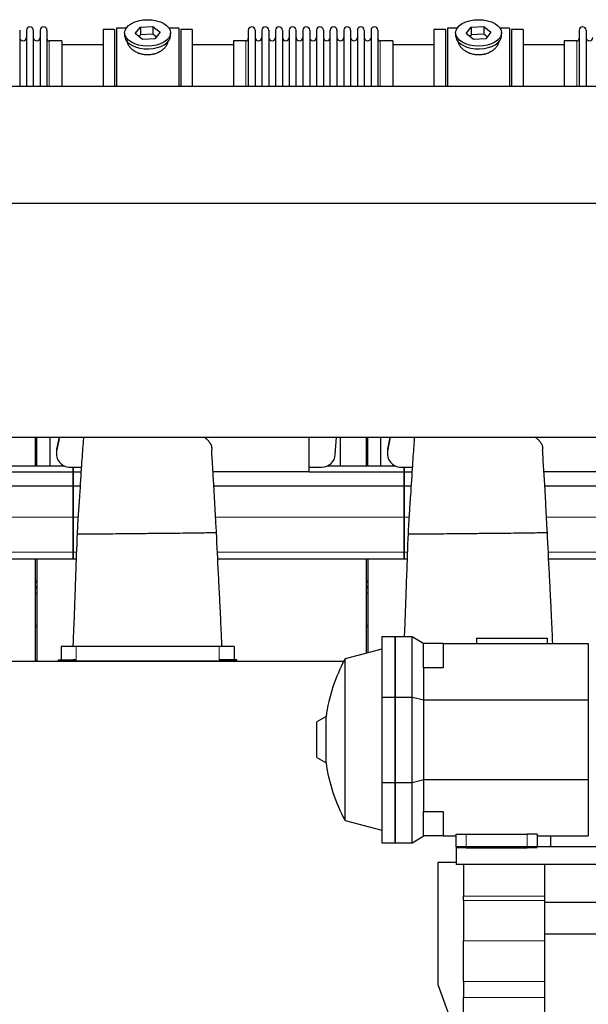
# Model space of a CAD drawing. Header units: inches. Extents: x 0 to 20790, y -12 to 14700.
# Tile 182 of 191: x 16087 to 16929, y 10754 to 12211. Entities that reach past the tile are written whole.
import ezdxf

# ---------------------------------------------------------------- set-up
doc = ezdxf.new("R2010")
doc.units = ezdxf.units.IN
doc.layers.add('1', color=7, linetype='Continuous', true_color=0xffffff)

msp = doc.modelspace()

# ---------------------------------------------------------------- linework, layer by layer
at = {"layer": '1', "color": 2, "linetype": 'Continuous', "lineweight": 25}
for p, q in [((16245.059, 12198.577), (16230.839, 12198.577)), ((16230.839, 12198.577), (16230.839, 12112.602)), ((16258.448, 12190.638), (16266.119, 12200.278)), ((16266.119, 12200.278), (16284.51, 12201.287)), ((16266.119, 12200.278), (16266.119, 12188.81)), ((16284.51, 12201.287), (16295.23, 12192.656)), ((16284.51, 12201.287), (16284.51, 12189.819)), ((16322.839, 12198.577), (16308.619, 12198.577)), ((16322.839, 12198.577), (16322.839, 12112.602)), ((16720.839, 12198.577), (16720.839, 12112.602)), ((16735.059, 12198.577), (16720.839, 12198.577)), ((16748.448, 12190.638), (16756.119, 12200.278)), ((16756.119, 12200.278), (16774.51, 12201.287)), ((16756.119, 12200.278), (16756.119, 12188.81)), ((16774.51, 12201.287), (16774.51, 12189.819)), ((16774.51, 12201.287), (16785.23, 12192.656)), ((16812.839, 12198.577), (16798.619, 12198.577)), ((16812.839, 12198.577), (16812.839, 12112.602)), ((16087.439, 12195.477), (16087.439, 12112.608)), ((16097.439, 12195.477), (16097.439, 12112.608)), ((16107.639, 12195.477), (16107.639, 12112.608)), ((16117.639, 12195.477), (16117.639, 12112.608)), ((16127.839, 12195.477), (16127.839, 12112.608)), ((16227.839, 12196.577), (16210.839, 12196.577)), ((16210.839, 12196.577), (16210.839, 12112.597)), ((16227.839, 12196.577), (16227.839, 12112.597)), ((16242.839, 12191.647), (16242.839, 12187.551)), ((16269.168, 12182.007), (16258.448, 12190.638)), ((16266.119, 12188.81), (16264.01, 12186.159)), ((16284.51, 12189.819), (16266.119, 12188.81)), ((16287.559, 12183.016), (16269.168, 12182.007)), ((16289.668, 12185.667), (16284.51, 12189.819)), ((16295.23, 12192.656), (16287.559, 12183.016)), ((16310.839, 12187.551), (16310.839, 12191.647)), ((16310.839, 12187.551), (16310.839, 12187.553)), ((16342.839, 12196.577), (16325.839, 12196.577)), ((16325.839, 12196.577), (16325.839, 12112.597)), ((16342.839, 12196.577), (16342.839, 12112.597)), ((16425.839, 12195.477), (16425.839, 12112.598)), ((16436.039, 12195.477), (16436.039, 12112.598)), ((16446.039, 12195.477), (16446.039, 12112.598)), ((16456.239, 12195.477), (16456.239, 12112.598)), ((16466.239, 12195.477), (16466.239, 12112.598)), ((16476.439, 12195.477), (16476.439, 12112.598)), ((16486.439, 12195.477), (16486.439, 12112.598)), ((16496.639, 12112.598), (16496.639, 12195.477)), ((16506.639, 12195.477), (16506.639, 12112.598)), ((16516.839, 12195.477), (16516.839, 12112.598)), ((16526.839, 12195.477), (16526.839, 12112.608)), ((16537.039, 12195.477), (16537.039, 12112.608)), ((16547.039, 12112.608), (16547.039, 12195.477)), ((16557.239, 12195.477), (16557.239, 12112.608)), ((16567.239, 12195.477), (16567.239, 12112.608)), ((16577.439, 12195.477), (16577.439, 12112.608)), ((16587.439, 12195.477), (16587.439, 12112.608)), ((16597.639, 12195.477), (16597.639, 12112.608)), ((16607.639, 12195.477), (16607.639, 12112.608)), ((16617.839, 12195.477), (16617.839, 12112.608)), ((16717.839, 12196.577), (16700.839, 12196.577)), ((16700.839, 12196.577), (16700.839, 12112.597)), ((16717.839, 12196.577), (16717.839, 12112.597)), ((16732.839, 12191.647), (16732.839, 12187.551)), ((16759.168, 12182.007), (16748.448, 12190.638)), ((16756.119, 12188.81), (16754.01, 12186.159)), ((16774.51, 12189.819), (16756.119, 12188.81)), ((16777.559, 12183.016), (16759.168, 12182.007)), ((16779.668, 12185.667), (16774.51, 12189.819)), ((16785.23, 12192.656), (16777.559, 12183.016)), ((16800.839, 12187.551), (16800.839, 12191.647)), ((16800.839, 12187.551), (16800.839, 12187.553)), ((16832.839, 12196.577), (16815.839, 12196.577)), ((16815.839, 12196.577), (16815.839, 12112.597)), ((16832.839, 12196.577), (16832.839, 12112.597)), ((16915.839, 12195.477), (16915.839, 12112.598)), ((16926.039, 12195.477), (16926.039, 12112.598)), ((16149.839, 12179.727), (16131.339, 12179.727)), ((16210.839, 12174.077), (16149.834, 12174.077)), ((16149.839, 12179.727), (16149.839, 12112.605)), ((16403.844, 12174.077), (16342.839, 12174.077)), ((16422.339, 12179.727), (16403.839, 12179.727)), ((16403.839, 12179.727), (16403.839, 12112.597)), ((16639.839, 12179.727), (16621.339, 12179.727)), ((16700.839, 12174.077), (16639.834, 12174.077)), ((16639.839, 12179.727), (16639.839, 12112.605)), ((16893.844, 12174.077), (16832.839, 12174.077)), ((16893.839, 12179.727), (16893.839, 12112.597)), ((16912.339, 12179.727), (16893.839, 12179.727)), ((15203.882, 12112.6), (19079.839, 12112.6)), ((15203.882, 11939.794), (19079.839, 11939.794)), ((15203.882, 11593.1), (19079.839, 11593.1)), ((16110.84, 11551.08), (16110.84, 11593.104)), ((16112.84, 11551.08), (16112.84, 11593.104)), ((16131.84, 11593.103), (16131.84, 11551.079)), ((16146.167, 11593.103), (16142.187, 11572.739)), ((16145.664, 11593.101), (16142.187, 11575.31)), ((16515.839, 11541.918), (16515.839, 11593.1)), ((16554.795, 11567.606), (16556.501, 11593.101)), ((16561.84, 11593.103), (16561.84, 11551.079)), ((16600.84, 11551.08), (16600.84, 11593.104)), ((16602.84, 11551.08), (16602.84, 11593.104)), ((16621.84, 11593.103), (16621.84, 11551.079)), ((16636.167, 11593.103), (16632.187, 11572.739)), ((16635.664, 11593.101), (16632.187, 11575.31)), ((16141.818, 11571.502), (16141.818, 11568.931)), ((16631.818, 11571.502), (16631.818, 11568.931)), ((16025.839, 11542.073), (16166.839, 11542.073)), ((16053.718, 11551.078), (16152.941, 11551.078)), ((16161.818, 11549.007), (16166.839, 11549.007)), ((16166.839, 11549.007), (16166.839, 11542.073)), ((16166.839, 11549.007), (16178.727, 11549.007)), ((16166.839, 11542.073), (16166.839, 11549.007)), ((16166.839, 11542.073), (16166.839, 11521.491)), ((16166.839, 11542.073), (16178.273, 11542.073)), ((16166.839, 11521.491), (16166.839, 11542.073)), ((16515.839, 11541.918), (16373.723, 11541.918)), ((16515.839, 11549.007), (16534.839, 11549.007)), ((16515.839, 11542.073), (16656.839, 11542.073)), ((16543.718, 11551.078), (16642.941, 11551.078)), ((16651.818, 11549.007), (16656.839, 11549.007)), ((16656.839, 11549.007), (16656.839, 11542.073)), ((16656.839, 11549.007), (16668.727, 11549.007)), ((16656.839, 11542.073), (16656.839, 11549.007)), ((16656.839, 11542.073), (16656.839, 11521.491)), ((16656.839, 11542.073), (16668.273, 11542.073)), ((16656.839, 11521.491), (16656.839, 11542.073)), ((17005.839, 11541.918), (16863.723, 11541.918)), ((15884.967, 11521.491), (16166.839, 11521.491)), ((16166.839, 11521.491), (16166.839, 11475.028)), ((16166.839, 11521.491), (16176.936, 11521.491)), ((16166.839, 11475.028), (16166.839, 11521.491)), ((16374.967, 11521.491), (16656.839, 11521.491)), ((16656.839, 11475.028), (16656.839, 11521.491)), ((16656.839, 11521.491), (16656.839, 11475.028)), ((16656.839, 11521.491), (16666.936, 11521.491)), ((16864.967, 11521.491), (17146.839, 11521.491)), ((16166.839, 11475.028), (16166.839, 11423.053)), ((16166.839, 11423.053), (16166.839, 11475.028)), ((16656.839, 11423.053), (16656.839, 11475.028)), ((16656.839, 11475.028), (16656.839, 11423.053)), ((15890.739, 11413.078), (16166.839, 11413.078)), ((16110.84, 11261.577), (16110.84, 11413.078)), ((16112.84, 11413.078), (16112.84, 11261.577)), ((16166.839, 11423.053), (16166.839, 11413.078)), ((16166.839, 11413.078), (16166.839, 11423.053)), ((16166.839, 11413.078), (16171.042, 11413.078)), ((16380.739, 11413.078), (16656.839, 11413.078)), ((16600.84, 11273.504), (16600.84, 11413.078)), ((16602.84, 11413.078), (16602.84, 11274.042)), ((16656.839, 11423.053), (16656.839, 11413.078)), ((16656.839, 11413.078), (16656.839, 11423.053)), ((16656.839, 11413.078), (16661.042, 11413.078)), ((16870.739, 11413.078), (17146.839, 11413.078)), ((16110.855, 11370.568), (16112.854, 11370.568)), ((16600.835, 11370.568), (16602.835, 11370.568)), ((16110.855, 11362.686), (16112.854, 11362.686)), ((16600.835, 11362.686), (16602.835, 11362.686)), ((16623.639, 11298.077), (16643.639, 11298.077)), ((16623.639, 11298.077), (16623.639, 11208.745)), ((16643.639, 11298.077), (16643.639, 11208.745)), ((16643.639, 11298.077), (16668.639, 11298.077)), ((16643.639, 11208.745), (16643.639, 11298.077)), ((16668.639, 11298.077), (16685.96, 11288.077)), ((16668.639, 11208.745), (16668.639, 11298.077)), ((16763.639, 11295.577), (16763.639, 11288.077)), ((16763.639, 11295.577), (16868.639, 11295.577)), ((16868.639, 11295.577), (16868.639, 11288.077)), ((16170.839, 11283.578), (16148.839, 11283.578)), ((16148.839, 11283.578), (16148.839, 11263.567)), ((16382.839, 11283.578), (16170.839, 11283.578)), ((16404.839, 11283.578), (16382.839, 11283.578)), ((16404.839, 11283.578), (16404.839, 11263.567)), ((16623.639, 11279.613), (16569.318, 11265.058)), ((16714.639, 11288.077), (16684.639, 11288.077)), ((16684.639, 11288.077), (16684.639, 11253.181)), ((16714.639, 11288.077), (16929.384, 11288.077)), ((16714.639, 11288.077), (16714.639, 11252.103)), ((16929.384, 11288.077), (16929.384, 11204.603)), ((16569.318, 11026.097), (16569.318, 11265.058)), ((15712.873, 11261.577), (16567.478, 11261.577)), ((16144.839, 11263.567), (16166.839, 11263.567)), ((16144.839, 11261.577), (16144.839, 11263.567)), ((16144.839, 11261.577), (16166.839, 11261.577)), ((16170.839, 11263.567), (16166.839, 11263.567)), ((16386.839, 11261.577), (16166.839, 11261.577)), ((16386.839, 11263.567), (16382.839, 11263.567)), ((16408.839, 11263.567), (16386.839, 11263.567)), ((16408.839, 11261.577), (16386.839, 11261.577)), ((16408.839, 11261.577), (16408.839, 11263.567)), ((16685.96, 11252.103), (16684.639, 11253.181)), ((16714.639, 11252.103), (16685.96, 11252.103)), ((16685.96, 11204.603), (16685.96, 11252.103)), ((16623.639, 11208.745), (16623.639, 11082.41)), ((16623.639, 11208.745), (16643.639, 11208.745)), ((16643.639, 11208.745), (16643.639, 11082.41)), ((16643.639, 11208.745), (16668.639, 11208.745)), ((16643.639, 11082.41), (16643.639, 11208.745)), ((16668.639, 11208.745), (16685.96, 11204.603)), ((16668.639, 11082.41), (16668.639, 11208.745)), ((16685.96, 11204.603), (16929.384, 11204.603)), ((16685.96, 11086.552), (16685.96, 11204.603)), ((16929.384, 11204.603), (16929.384, 11086.552)), ((16540.994, 11179.675), (16527.639, 11171.964)), ((16540.994, 11111.48), (16540.994, 11179.675)), ((16527.639, 11119.191), (16527.639, 11171.964)), ((16527.639, 11119.191), (16540.994, 11111.48)), ((16623.639, 11082.41), (16623.639, 10993.077)), ((16623.639, 11082.41), (16643.639, 11082.41)), ((16643.639, 11082.41), (16643.639, 10993.077)), ((16643.639, 10993.077), (16643.639, 11082.41)), ((16643.639, 11082.41), (16668.639, 11082.41)), ((16668.639, 11082.41), (16685.96, 11086.552)), ((16668.639, 10993.077), (16668.639, 11082.41)), ((16685.96, 11086.552), (16929.384, 11086.552)), ((16685.96, 11039.052), (16685.96, 11086.552)), ((16929.384, 11086.552), (16929.384, 11003.077)), ((16684.639, 11037.974), (16685.96, 11039.052)), ((16684.639, 11037.974), (16684.639, 11003.077)), ((16685.96, 11039.052), (16714.639, 11039.052)), ((16714.639, 11039.052), (16714.639, 11003.077)), ((16569.318, 11026.097), (16623.639, 11011.542)), ((16668.639, 10993.077), (16685.96, 11003.077)), ((16714.639, 11003.077), (16684.639, 11003.077)), ((16714.639, 11003.077), (16733.639, 11003.077)), ((16733.639, 11005.577), (16748.639, 11005.577)), ((16733.639, 10987.028), (16733.639, 11005.577)), ((16748.639, 11005.577), (16838.639, 11005.577)), ((16853.639, 11005.577), (16838.639, 11005.577)), ((16853.639, 11005.577), (16853.639, 10987.028)), ((16853.639, 11003.077), (16929.384, 11003.077)), ((16873.639, 10987.028), (16873.639, 11003.077)), ((16623.639, 10993.077), (16643.639, 10993.077)), ((16643.639, 10993.077), (16668.639, 10993.077)), ((16733.639, 10987.028), (16733.639, 10961.022)), ((17124.639, 10987.028), (16733.639, 10987.028)), ((16748.639, 10985.577), (16733.639, 10985.577)), ((16748.639, 10985.577), (16838.639, 10985.577)), ((16853.639, 10985.577), (16838.639, 10985.577)), ((16706.639, 10964.028), (16706.639, 10783.028)), ((16733.643, 10964.028), (16706.639, 10964.028)), ((17124.639, 10961.022), (16733.639, 10961.022)), ((16744.639, 10961.022), (16744.639, 10913.912)), ((16864.639, 10961.022), (16864.639, 10905.028)), ((16744.639, 10907.699), (16744.639, 10913.912)), ((16744.639, 10907.699), (16744.639, 10847.874)), ((16864.639, 10905.028), (16864.639, 10858.028)), ((16864.639, 10905.028), (17144.639, 10905.028)), ((16864.639, 10858.028), (16864.639, 10711.406)), ((16864.639, 10858.028), (17144.639, 10858.028)), ((16744.639, 10787.874), (16744.639, 10847.874)), ((16744.639, 10787.874), (16744.639, 10764.028)), ((16706.639, 10783.028), (16748.496, 10668.028)), ((16744.639, 10684.028), (16744.639, 10764.028))]:
    msp.add_line(p, q, dxfattribs=at)
at = {"layer": '1', "color": 110, "linetype": 'Continuous', "lineweight": 13}
for p, q in [((16131.339, 12179.727), (16131.339, 12112.605)), ((16422.339, 12179.727), (16422.339, 12112.597)), ((16621.339, 12179.727), (16621.339, 12112.605)), ((16912.339, 12179.727), (16912.339, 12112.597)), ((16142.187, 11572.739), (16142.187, 11575.31)), ((16632.187, 11572.739), (16632.187, 11575.31)), ((15887.441, 11475.028), (16166.839, 11475.028)), ((16166.839, 11475.028), (16173.876, 11475.028)), ((16377.441, 11475.028), (16656.839, 11475.028)), ((16656.839, 11475.028), (16663.876, 11475.028)), ((16867.441, 11475.028), (17146.839, 11475.028)), ((15890.257, 11423.053), (16166.839, 11423.053)), ((16166.839, 11423.053), (16171.41, 11423.053)), ((16380.257, 11423.053), (16656.839, 11423.053)), ((16656.839, 11423.053), (16661.41, 11423.053)), ((16870.257, 11423.053), (17146.839, 11423.053)), ((16110.855, 11380.857), (16112.854, 11380.857)), ((16600.835, 11380.857), (16602.835, 11380.857)), ((16110.855, 11378.657), (16112.854, 11378.657)), ((16110.855, 11378.31), (16112.854, 11378.31)), ((16110.855, 11372.527), (16112.854, 11372.527)), ((16110.855, 11372.221), (16112.854, 11372.221)), ((16110.855, 11371.949), (16112.854, 11371.949)), ((16600.835, 11378.657), (16602.835, 11378.657)), ((16600.835, 11378.31), (16602.835, 11378.31)), ((16600.835, 11372.527), (16602.835, 11372.527)), ((16600.835, 11372.221), (16602.835, 11372.221)), ((16600.835, 11371.949), (16602.835, 11371.949)), ((16110.832, 11314.999), (16112.833, 11314.999)), ((16110.832, 11312.527), (16112.833, 11312.527)), ((16600.836, 11314.999), (16602.832, 11314.999)), ((16600.836, 11312.527), (16602.832, 11312.527)), ((16170.839, 11283.578), (16170.839, 11263.567)), ((16382.839, 11283.578), (16382.839, 11263.567)), ((16110.832, 11262.532), (16112.833, 11262.532)), ((16166.839, 11261.577), (16166.839, 11263.567)), ((16386.839, 11261.577), (16386.839, 11263.567)), ((16748.639, 11005.577), (16748.639, 10985.577)), ((16838.639, 10985.577), (16838.639, 11005.577)), ((16744.639, 10913.912), (16864.639, 10913.912)), ((16864.639, 10907.699), (16744.639, 10907.699)), ((16744.639, 10847.874), (16864.639, 10847.874)), ((16864.639, 10787.874), (16744.639, 10787.874)), ((16744.639, 10764.028), (16864.639, 10764.028))]:
    msp.add_line(p, q, dxfattribs=at)
at = {"layer": '1', "color": 2, "linetype": 'Continuous', "lineweight": 25}
for centre, radius, start, end in [((16102.539, 12195.477), 5.1, 0, 180), ((16122.739, 12195.477), 5.1, 0, 180), ((16430.939, 12195.477), 5.1, 0, 180), ((16451.139, 12195.477), 5.1, 0, 180), ((16471.339, 12195.477), 5.1, 0, 180), ((16491.539, 12195.477), 5.1, 0, 180), ((16511.739, 12195.477), 5.1, 0, 180), ((16531.939, 12195.477), 5.1, 0, 180), ((16552.139, 12195.477), 5.1, 0, 180), ((16572.339, 12195.477), 5.1, 0, 180), ((16592.539, 12195.477), 5.1, 0, 180), ((16612.739, 12195.477), 5.1, 0, 180), ((16920.939, 12195.477), 5.1, 0, 180), ((16092.439, 12184.727), 5, 180, 0), ((16112.639, 12184.727), 5, 180, 0), ((16131.339, 12183.227), 3.5, 180, 270), ((16422.339, 12183.227), 3.5, 270, 0), ((16441.039, 12184.727), 5, 180, 0), ((16461.239, 12184.727), 5, 180, 0), ((16481.439, 12184.727), 5, 180, 0), ((16501.639, 12184.727), 5, 180, 0), ((16521.839, 12184.727), 5, 180, 0), ((16542.039, 12184.727), 5, 180, 0), ((16562.239, 12184.727), 5, 180, 0), ((16582.439, 12184.727), 5, 180, 0), ((16602.639, 12184.727), 5, 180, 0), ((16621.339, 12183.227), 3.5, 180, 270), ((16912.339, 12183.227), 3.5, 270, 0), ((16931.039, 12184.727), 5, 180, 0), ((16786.639, 11145.577), 248, 151.198485, 172.097404), ((16786.639, 11145.577), 248, 187.902596, 208.801515)]:
    msp.add_arc(centre, radius, start, end, dxfattribs=at)
for centre in [(16276.839, 12191.647), (16766.839, 12191.647)]:
    msp.add_ellipse(centre, major_axis=(34, 0), ratio=0.57357644, dxfattribs=at)
for centre, major_axis, ratio, start_param, end_param in [((16276.839, 12187.551), (34, 0), 0.57357644, 3.14156817, 3.23699405), ((16276.839, 12187.551), (34, 0), 0.57357644, 3.23699405, 6.28318531), ((16766.839, 12187.551), (34, 0), 0.57357644, 3.14156817, 3.23699405), ((16766.839, 12187.551), (34, 0), 0.57357644, 3.23699405, 6.28318531), ((16161.818, 11568.931), (20, 0), 0.9961947, 2.94929469, 4.71238898), ((16161.818, 11571.502), (20, 0), 0.9961947, 2.94929469, 3.14160971), ((16651.818, 11568.931), (20, 0), 0.9961947, 2.94929469, 4.71238898), ((16651.818, 11571.502), (20, 0), 0.9961947, 2.94929469, 3.14160971), ((16534.839, 11568.931), (20, 0), 0.9961947, 4.71238898, 6.21662901)]:
    msp.add_ellipse(centre, major_axis=major_axis, ratio=ratio, start_param=start_param, end_param=end_param, dxfattribs=at)
for points, knots in [([(16306.839, 12179.77), (16306.839, 12179.752), (16306.839, 12179.734), (16306.836, 12179.145), (16306.783, 12178.567), (16306.583, 12177.397), (16306.435, 12176.806), (16306.045, 12175.611), (16305.803, 12175.008), (16305.475, 12174.324), (16305.438, 12174.248), (16305.362, 12174.095), (16305.323, 12174.019), (16305.205, 12173.79), (16305.124, 12173.638), (16304.871, 12173.182), (16304.691, 12172.879), (16304.122, 12171.975), (16303.699, 12171.379), (16302.772, 12170.199), (16302.267, 12169.616), (16301.445, 12168.753), (16301.161, 12168.468), (16300.792, 12168.114), (16300.717, 12168.043), (16300.567, 12167.903), (16300.341, 12167.692), (16300.11, 12167.485), (16299.329, 12166.799), (16298.672, 12166.269), (16297.292, 12165.248), (16296.57, 12164.757), (16295.437, 12164.053), (16295.051, 12163.824), (16294.46, 12163.488), (16294.161, 12163.322), (16293.857, 12163.16), (16293.654, 12163.052), (16293.552, 12162.999), (16292.628, 12162.522), (16291.786, 12162.129), (16290.062, 12161.405), (16289.179, 12161.074), (16287.374, 12160.479), (16286.451, 12160.213), (16285.27, 12159.925), (16284.914, 12159.842), (16284.555, 12159.764), (16284.315, 12159.713), (16284.194, 12159.688), (16283.592, 12159.566), (16283.109, 12159.479), (16281.657, 12159.246), (16280.684, 12159.13), (16278.731, 12158.976), (16277.75, 12158.939), (16276.272, 12158.942), (16275.778, 12158.953), (16275.036, 12158.984), (16274.726, 12159.001), (16274.416, 12159.021), (16274.292, 12159.029), (16274.23, 12159.034), (16274.044, 12159.047), (16273.92, 12159.057), (16272.808, 12159.15), (16271.833, 12159.272), (16269.907, 12159.59), (16268.957, 12159.787), (16267.083, 12160.253), (16266.158, 12160.523), (16265.132, 12160.866), (16265.018, 12160.905), (16264.791, 12160.984), (16264.678, 12161.024), (16264.339, 12161.145), (16264.116, 12161.227), (16263.45, 12161.48), (16263.012, 12161.656), (16261.721, 12162.206), (16260.887, 12162.602), (16259.271, 12163.446), (16258.489, 12163.895), (16257.545, 12164.488), (16257.264, 12164.668), (16256.987, 12164.852), (16256.803, 12164.975), (16256.711, 12165.038), (16256.257, 12165.35), (16255.903, 12165.604), (16254.868, 12166.378), (16254.217, 12166.91), (16252.986, 12168.003), (16252.408, 12168.564), (16251.596, 12169.425), (16251.335, 12169.715), (16250.957, 12170.156), (16250.772, 12170.377), (16250.592, 12170.6), (16250.473, 12170.749), (16250.414, 12170.824), (16249.892, 12171.496), (16249.475, 12172.096), (16248.729, 12173.298), (16248.401, 12173.9), (16247.836, 12175.103), (16247.598, 12175.705), (16247.358, 12176.456), (16247.291, 12176.681), (16247.23, 12176.907), (16247.191, 12177.057), (16247.172, 12177.132), (16247.083, 12177.505), (16247.023, 12177.801), (16246.885, 12178.663), (16246.839, 12179.22), (16246.839, 12179.766)], [0, 0, 0, 0, 0.00096872, 0.00096872, 0.03221774, 0.03221774, 0.06346677, 0.06346677, 0.09471579, 0.09471579, 0.09862192, 0.09862192, 0.10252805, 0.10252805, 0.1103403, 0.1103403, 0.12596481, 0.12596481, 0.15721384, 0.15721384, 0.18846286, 0.18846286, 0.20408737, 0.20408737, 0.2079935, 0.2079935, 0.21189963, 0.21971188, 0.21971188, 0.25096091, 0.25096091, 0.28220993, 0.28220993, 0.29783444, 0.29783444, 0.3056467, 0.30955283, 0.30955283, 0.31345895, 0.31345895, 0.34470798, 0.34470798, 0.375957, 0.375957, 0.40720602, 0.40720602, 0.41501828, 0.41892441, 0.41892441, 0.42283054, 0.42283054, 0.43845505, 0.43845505, 0.46970407, 0.46970407, 0.5009531, 0.5009531, 0.51657761, 0.51657761, 0.52438986, 0.52634293, 0.52634293, 0.52829599, 0.52829599, 0.53220212, 0.53220212, 0.56345114, 0.56345114, 0.59470017, 0.59470017, 0.62594919, 0.62594919, 0.62985532, 0.62985532, 0.63376144, 0.63376144, 0.6415737, 0.6415737, 0.65719821, 0.65719821, 0.68844724, 0.68844724, 0.71969626, 0.71969626, 0.72750852, 0.73141464, 0.73141464, 0.73532077, 0.73532077, 0.75094528, 0.75094528, 0.78219431, 0.78219431, 0.81344333, 0.81344333, 0.82906784, 0.82906784, 0.8368801, 0.84078623, 0.84078623, 0.84469235, 0.84469235, 0.87594138, 0.87594138, 0.9071904, 0.9071904, 0.93843942, 0.93843942, 0.94625168, 0.95015781, 0.95015781, 0.95406394, 0.95406394, 0.96968845, 0.96968845, 1, 1, 1, 1]), ([(16796.839, 12179.77), (16796.839, 12179.752), (16796.839, 12179.734), (16796.836, 12179.145), (16796.783, 12178.567), (16796.583, 12177.397), (16796.435, 12176.806), (16796.045, 12175.611), (16795.803, 12175.008), (16795.475, 12174.324), (16795.438, 12174.248), (16795.362, 12174.095), (16795.323, 12174.019), (16795.205, 12173.79), (16795.124, 12173.638), (16794.871, 12173.182), (16794.691, 12172.879), (16794.122, 12171.975), (16793.699, 12171.379), (16792.772, 12170.199), (16792.267, 12169.616), (16791.445, 12168.753), (16791.161, 12168.468), (16790.792, 12168.114), (16790.717, 12168.043), (16790.567, 12167.903), (16790.341, 12167.692), (16790.11, 12167.485), (16789.329, 12166.799), (16788.672, 12166.269), (16787.292, 12165.248), (16786.57, 12164.757), (16785.437, 12164.053), (16785.051, 12163.824), (16784.46, 12163.488), (16784.161, 12163.322), (16783.857, 12163.16), (16783.654, 12163.052), (16783.552, 12162.999), (16782.628, 12162.522), (16781.786, 12162.129), (16780.062, 12161.405), (16779.179, 12161.074), (16777.374, 12160.479), (16776.451, 12160.213), (16775.27, 12159.925), (16774.914, 12159.842), (16774.555, 12159.764), (16774.315, 12159.713), (16774.194, 12159.688), (16773.592, 12159.566), (16773.109, 12159.479), (16771.657, 12159.246), (16770.684, 12159.13), (16768.731, 12158.976), (16767.75, 12158.939), (16766.272, 12158.942), (16765.778, 12158.953), (16765.036, 12158.984), (16764.726, 12159.001), (16764.416, 12159.021), (16764.292, 12159.029), (16764.23, 12159.034), (16764.044, 12159.047), (16763.92, 12159.057), (16762.808, 12159.15), (16761.833, 12159.272), (16759.907, 12159.59), (16758.957, 12159.787), (16757.083, 12160.253), (16756.158, 12160.523), (16755.132, 12160.866), (16755.018, 12160.905), (16754.791, 12160.984), (16754.678, 12161.024), (16754.339, 12161.145), (16754.116, 12161.227), (16753.45, 12161.48), (16753.012, 12161.656), (16751.721, 12162.206), (16750.887, 12162.602), (16749.271, 12163.446), (16748.489, 12163.895), (16747.545, 12164.488), (16747.264, 12164.668), (16746.987, 12164.852), (16746.803, 12164.975), (16746.711, 12165.038), (16746.257, 12165.35), (16745.903, 12165.604), (16744.868, 12166.378), (16744.217, 12166.91), (16742.986, 12168.003), (16742.408, 12168.564), (16741.596, 12169.425), (16741.335, 12169.715), (16740.957, 12170.156), (16740.772, 12170.377), (16740.592, 12170.6), (16740.473, 12170.749), (16740.414, 12170.824), (16739.892, 12171.496), (16739.475, 12172.096), (16738.729, 12173.298), (16738.401, 12173.9), (16737.836, 12175.103), (16737.598, 12175.705), (16737.358, 12176.456), (16737.291, 12176.681), (16737.23, 12176.907), (16737.191, 12177.057), (16737.172, 12177.132), (16737.083, 12177.505), (16737.023, 12177.801), (16736.885, 12178.663), (16736.839, 12179.22), (16736.839, 12179.766)], [0, 0, 0, 0, 0.00096872, 0.00096872, 0.03221774, 0.03221774, 0.06346677, 0.06346677, 0.09471579, 0.09471579, 0.09862192, 0.09862192, 0.10252805, 0.10252805, 0.1103403, 0.1103403, 0.12596481, 0.12596481, 0.15721384, 0.15721384, 0.18846286, 0.18846286, 0.20408737, 0.20408737, 0.2079935, 0.2079935, 0.21189963, 0.21971188, 0.21971188, 0.25096091, 0.25096091, 0.28220993, 0.28220993, 0.29783444, 0.29783444, 0.3056467, 0.30955283, 0.30955283, 0.31345895, 0.31345895, 0.34470798, 0.34470798, 0.375957, 0.375957, 0.40720602, 0.40720602, 0.41501828, 0.41892441, 0.41892441, 0.42283054, 0.42283054, 0.43845505, 0.43845505, 0.46970407, 0.46970407, 0.5009531, 0.5009531, 0.51657761, 0.51657761, 0.52438986, 0.52634293, 0.52634293, 0.52829599, 0.52829599, 0.53220212, 0.53220212, 0.56345114, 0.56345114, 0.59470017, 0.59470017, 0.62594919, 0.62594919, 0.62985532, 0.62985532, 0.63376144, 0.63376144, 0.6415737, 0.6415737, 0.65719821, 0.65719821, 0.68844724, 0.68844724, 0.71969626, 0.71969626, 0.72750852, 0.73141464, 0.73141464, 0.73532077, 0.73532077, 0.75094528, 0.75094528, 0.78219431, 0.78219431, 0.81344333, 0.81344333, 0.82906784, 0.82906784, 0.8368801, 0.84078623, 0.84078623, 0.84469235, 0.84469235, 0.87594138, 0.87594138, 0.9071904, 0.9071904, 0.93843942, 0.93843942, 0.94625168, 0.95015781, 0.95015781, 0.95406394, 0.95406394, 0.96968845, 0.96968845, 1, 1, 1, 1]), ([(16181.938, 11593.277), (16181.704, 11590.308), (16180.708, 11577.38), (16178.671, 11549.502), (16176.517, 11513.927), (16174.067, 11479.384), (16172.963, 11460.388), (16172.409, 11450.293)], [0, 0, 0, 0, 0.07381835, 0.31663383, 0.62686269, 0.80307529, 1, 1, 1, 1]), ([(16360.616, 11593.255), (16360.865, 11593.083), (16361.111, 11592.91), (16361.744, 11592.453), (16362.222, 11592.097), (16362.684, 11591.736), (16362.868, 11591.591), (16362.959, 11591.518), (16363.231, 11591.3), (16363.41, 11591.154), (16364.287, 11590.421), (16364.943, 11589.829), (16365.859, 11588.932), (16366.153, 11588.631), (16366.718, 11588.026), (16366.989, 11587.722), (16367.769, 11586.806), (16368.245, 11586.188), (16368.891, 11585.253), (16369.095, 11584.94), (16369.481, 11584.311), (16369.846, 11583.678), (16370.165, 11583.039), (16370.461, 11582.397), (16370.598, 11582.075), (16370.755, 11581.669), (16370.786, 11581.588), (16370.846, 11581.426), (16370.875, 11581.344), (16370.961, 11581.1), (16371.015, 11580.938), (16371.169, 11580.449), (16371.35, 11579.799), (16371.484, 11579.148), (16371.593, 11578.497), (16371.635, 11578.171), (16371.681, 11577.683), (16371.693, 11577.52), (16371.711, 11577.195), (16371.716, 11577.032), (16371.726, 11576.544), (16371.722, 11576.219), (16371.711, 11575.73), (16371.707, 11575.568), (16371.7, 11575.323), (16371.697, 11575.242), (16371.693, 11575.079), (16371.691, 11574.998), (16371.686, 11574.807), (16371.683, 11574.698), (16371.68, 11574.589)], [0, 0, 0, 0, 0.03101979, 0.03101979, 0.08113255, 0.09366074, 0.09366074, 0.10618892, 0.10618892, 0.1312453, 0.1312453, 0.23147081, 0.23147081, 0.28158356, 0.28158356, 0.33169632, 0.33169632, 0.43192182, 0.43192182, 0.48203458, 0.48203458, 0.53214733, 0.58226008, 0.58226008, 0.63237284, 0.63237284, 0.64490103, 0.64490103, 0.65742921, 0.65742921, 0.68248559, 0.68248559, 0.73259834, 0.7827111, 0.7827111, 0.83282385, 0.83282385, 0.85788023, 0.85788023, 0.88293661, 0.88293661, 0.93304936, 0.93304936, 0.95810574, 0.95810574, 0.97063392, 0.97063392, 0.98316211, 0.98316211, 1, 1, 1, 1]), ([(16671.938, 11593.277), (16671.704, 11590.308), (16670.708, 11577.38), (16668.671, 11549.502), (16666.517, 11513.927), (16664.067, 11479.384), (16662.963, 11460.388), (16662.409, 11450.293)], [0, 0, 0, 0, 0.07381835, 0.31663383, 0.62686269, 0.80307529, 1, 1, 1, 1]), ([(16850.616, 11593.255), (16850.865, 11593.083), (16851.111, 11592.91), (16851.744, 11592.453), (16852.222, 11592.097), (16852.684, 11591.736), (16852.868, 11591.591), (16852.959, 11591.518), (16853.231, 11591.3), (16853.41, 11591.154), (16854.287, 11590.421), (16854.943, 11589.829), (16855.859, 11588.932), (16856.153, 11588.631), (16856.718, 11588.026), (16856.989, 11587.722), (16857.769, 11586.806), (16858.245, 11586.188), (16858.891, 11585.253), (16859.095, 11584.94), (16859.481, 11584.311), (16859.846, 11583.678), (16860.165, 11583.039), (16860.461, 11582.397), (16860.598, 11582.075), (16860.755, 11581.669), (16860.786, 11581.588), (16860.846, 11581.426), (16860.875, 11581.344), (16860.961, 11581.1), (16861.015, 11580.938), (16861.169, 11580.449), (16861.35, 11579.799), (16861.484, 11579.148), (16861.593, 11578.497), (16861.635, 11578.171), (16861.681, 11577.683), (16861.693, 11577.52), (16861.711, 11577.195), (16861.716, 11577.032), (16861.726, 11576.544), (16861.722, 11576.219), (16861.711, 11575.73), (16861.707, 11575.568), (16861.7, 11575.323), (16861.697, 11575.242), (16861.693, 11575.079), (16861.691, 11574.998), (16861.686, 11574.807), (16861.683, 11574.698), (16861.68, 11574.589)], [0, 0, 0, 0, 0.03101979, 0.03101979, 0.08113255, 0.09366074, 0.09366074, 0.10618892, 0.10618892, 0.1312453, 0.1312453, 0.23147081, 0.23147081, 0.28158356, 0.28158356, 0.33169632, 0.33169632, 0.43192182, 0.43192182, 0.48203458, 0.48203458, 0.53214733, 0.58226008, 0.58226008, 0.63237284, 0.63237284, 0.64490103, 0.64490103, 0.65742921, 0.65742921, 0.68248559, 0.68248559, 0.73259834, 0.7827111, 0.7827111, 0.83282385, 0.83282385, 0.85788023, 0.85788023, 0.88293661, 0.88293661, 0.93304936, 0.93304936, 0.95810574, 0.95810574, 0.97063392, 0.97063392, 0.98316211, 0.98316211, 1, 1, 1, 1]), ([(16378.818, 11452.428), (16378.258, 11460.822), (16377.22, 11477.268), (16376.219, 11500.253), (16375.091, 11519.394), (16374.254, 11533.472), (16373.669, 11542.792), (16373.047, 11552.639), (16372.397, 11563.143), (16371.895, 11571.391), (16371.699, 11574.633)], [0, 0, 0, 0, 0.19791325, 0.38952551, 0.54578499, 0.66172366, 0.73794404, 0.78117666, 0.91297852, 1, 1, 1, 1]), ([(16868.818, 11452.428), (16868.258, 11460.822), (16867.22, 11477.268), (16866.219, 11500.253), (16865.091, 11519.394), (16864.254, 11533.472), (16863.669, 11542.792), (16863.047, 11552.639), (16862.397, 11563.143), (16861.895, 11571.391), (16861.699, 11574.633)], [0, 0, 0, 0, 0.19791325, 0.38952551, 0.54578499, 0.66172366, 0.73794404, 0.78117666, 0.91297852, 1, 1, 1, 1]), ([(16172.409, 11450.293), (16171.621, 11429.932), (16170.502, 11399.331), (16169.345, 11366.029), (16168.805, 11348.969), (16168.393, 11337.711), (16167.805, 11322.725), (16167.066, 11304.577), (16166.498, 11290.868), (16166.191, 11283.585)], [0, 0, 0, 0, 0.36642877, 0.55066595, 0.59922757, 0.67337039, 0.75326206, 0.86892468, 1, 1, 1, 1]), ([(16172.409, 11450.293), (16172.409, 11450.293), (16172.403, 11450.285), (16172.386, 11450.274), (16172.472, 11450.261), (16172.721, 11450.243), (16173.578, 11450.22), (16176.585, 11450.193), (16183.333, 11450.191), (16196.053, 11450.246), (16212.228, 11450.354), (16227.063, 11450.477), (16238.263, 11450.581), (16244, 11450.637), (16246.806, 11450.665), (16247.47, 11450.671)], [0, 0, 0, 0, 0.00314393, 0.04148455, 0.06065486, 0.07982517, 0.1565064, 0.23318764, 0.38655011, 0.53991258, 0.69327506, 0.84663753, 0.92331876, 0.98562227, 1, 1, 1, 1]), ([(16247.47, 11450.671), (16248.355, 11450.68), (16252.443, 11450.721), (16260.552, 11450.803), (16275.709, 11450.956), (16289.119, 11451.091), (16299.761, 11451.198), (16303.614, 11451.237), (16308.73, 11451.289), (16318.752, 11451.395), (16333.743, 11451.566), (16350.599, 11451.784), (16364.52, 11451.992), (16372.477, 11452.141), (16375.93, 11452.225), (16377.326, 11452.268), (16378.093, 11452.297), (16378.59, 11452.323), (16378.826, 11452.346), (16378.808, 11452.366), (16378.82, 11452.394), (16378.808, 11452.414), (16378.818, 11452.428)], [0, 0, 0, 0, 0.0131787, 0.05271481, 0.10542963, 0.21085925, 0.22403795, 0.23721666, 0.26357406, 0.31628888, 0.4217185, 0.52714813, 0.63257775, 0.73800738, 0.79072219, 0.8170796, 0.84343701, 0.86979441, 0.89615182, 0.92250923, 0.94886663, 1, 1, 1, 1]), ([(16386.902, 11283.614), (16386.574, 11291.283), (16385.958, 11305.539), (16385.127, 11324.329), (16384.369, 11341.055), (16383.673, 11355.037), (16382.963, 11368.311), (16382.377, 11379.805), (16380.971, 11407.837), (16379.788, 11432.042), (16378.818, 11452.427)], [0, 0, 0, 0, 0.1362606, 0.25328189, 0.33387072, 0.43345087, 0.50178875, 0.5698296, 0.63774311, 1, 1, 1, 1]), ([(16662.409, 11450.293), (16661.621, 11429.932), (16660.502, 11399.331), (16659.345, 11366.029), (16658.805, 11348.969), (16658.393, 11337.711), (16657.805, 11322.725), (16657.263, 11309.408), (16656.897, 11300.53), (16656.796, 11298.079)], [0, 0, 0, 0, 0.40132525, 0.60310808, 0.65629442, 0.73749816, 0.82499823, 0.95167587, 1, 1, 1, 1]), ([(16662.409, 11450.293), (16662.409, 11450.293), (16662.403, 11450.285), (16662.386, 11450.274), (16662.472, 11450.261), (16662.721, 11450.243), (16663.578, 11450.22), (16666.585, 11450.193), (16673.333, 11450.191), (16686.053, 11450.246), (16702.228, 11450.354), (16717.063, 11450.477), (16728.263, 11450.581), (16734, 11450.637), (16736.806, 11450.665), (16737.47, 11450.671)], [0, 0, 0, 0, 0.00314393, 0.04148455, 0.06065486, 0.07982517, 0.1565064, 0.23318764, 0.38655011, 0.53991258, 0.69327506, 0.84663753, 0.92331876, 0.98562227, 1, 1, 1, 1]), ([(16737.47, 11450.671), (16738.355, 11450.68), (16742.443, 11450.721), (16750.552, 11450.803), (16765.709, 11450.956), (16779.119, 11451.091), (16789.761, 11451.198), (16793.614, 11451.237), (16798.73, 11451.289), (16808.752, 11451.395), (16823.743, 11451.566), (16840.599, 11451.784), (16854.52, 11451.992), (16862.477, 11452.141), (16865.93, 11452.225), (16867.326, 11452.268), (16868.093, 11452.297), (16868.59, 11452.323), (16868.826, 11452.346), (16868.808, 11452.366), (16868.82, 11452.394), (16868.808, 11452.414), (16868.818, 11452.428)], [0, 0, 0, 0, 0.0131787, 0.05271481, 0.10542963, 0.21085925, 0.22403795, 0.23721666, 0.26357406, 0.31628888, 0.4217185, 0.52714813, 0.63257775, 0.73800738, 0.79072219, 0.8170796, 0.84343701, 0.86979441, 0.89615182, 0.92250923, 0.94886663, 1, 1, 1, 1]), ([(16876.711, 11288.078), (16876.446, 11294.259), (16875.892, 11307.027), (16875.127, 11324.329), (16874.369, 11341.055), (16873.673, 11355.037), (16872.963, 11368.311), (16872.377, 11379.805), (16870.971, 11407.837), (16869.788, 11432.042), (16868.818, 11452.427)], [0, 0, 0, 0, 0.11280539, 0.23300444, 0.3157817, 0.41806599, 0.48825962, 0.55814814, 0.62790587, 1, 1, 1, 1])]:
    msp.add_open_spline(points, degree=3, knots=knots, dxfattribs=at)

doc.saveas('drawing.dxf')
